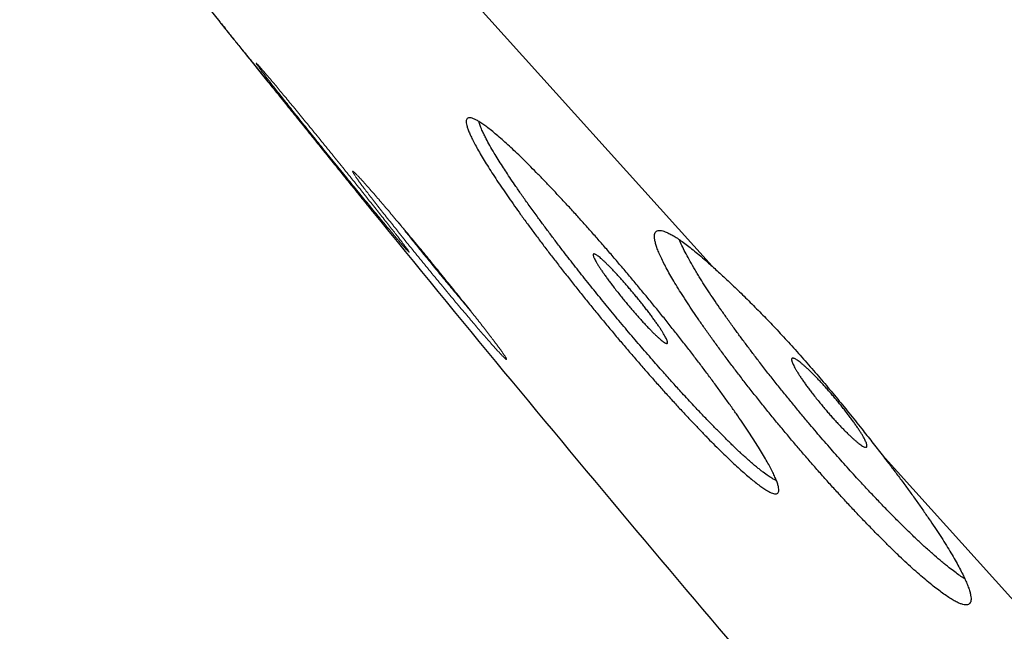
# Model space of a CAD drawing. Header units: millimetres. Extents: x 8 to 587, y 12 to 540.
# Tile 7 of 256: x 37 to 46, y 495 to 500. Entities that reach past the tile are written whole.
import ezdxf

# ---------------------------------------------------------------- set-up
doc = ezdxf.new("R2010")
doc.units = ezdxf.units.MM

msp = doc.modelspace()

# ---------------------------------------------------------------- linework, layer by layer
at = {"color": 252, "linetype": 'Continuous', "lineweight": 0}
for p, q in [((39.6213, 502.0799), (43.2762, 498.0208)), ((44.7431, 496.3916), (48.6652, 492.0356))]:
    msp.add_line(p, q, dxfattribs=at)
at = {"color": 7, "linetype": 'Continuous', "lineweight": 30}
for start, end in [(215.112191, 218.587163), (219.114608, 220.9049)]:
    msp.add_arc((217.6171, 642.6335), 228.4777, start, end, dxfattribs=at)
at = {"color": 252, "linetype": 'Continuous', "lineweight": 0}
for points, knots in [([(30.0154, 524.1775), (30.0154, 524.1775), (30.0144, 524.1786), (30.0178, 524.1748), (30.0262, 524.1655), (30.0412, 524.1488), (30.062, 524.1258), (30.0887, 524.0961), (30.1214, 524.0598), (30.1599, 524.0169), (30.2052, 523.9667), (30.2573, 523.9088), (30.3167, 523.8428), (30.3826, 523.7697), (30.4549, 523.6894), (30.5335, 523.602), (30.6186, 523.5075), (30.7101, 523.4059), (30.8079, 523.2973), (30.912, 523.1817), (31.0224, 523.059), (31.1391, 522.9295), (31.2597, 522.7955), (31.3837, 522.6578), (31.5108, 522.5167), (31.6433, 522.3695), (31.7812, 522.2163), (31.9251, 522.0565), (32.0751, 521.89), (32.2311, 521.7167), (32.3926, 521.5374), (32.5594, 521.3521), (32.7316, 521.1609), (32.909, 520.9638), (33.0918, 520.7608), (33.2827, 520.5488), (33.4821, 520.3273), (33.6901, 520.0963), (33.9038, 519.859), (34.1229, 519.6156), (34.3476, 519.3661), (34.5776, 519.1107), (34.8129, 518.8493), (35.0535, 518.582), (35.2994, 518.309), (35.5504, 518.0302), (35.8065, 517.7458), (36.0626, 517.4614), (36.3184, 517.1773), (36.5735, 516.894), (36.8328, 516.606), (37.0964, 516.3133), (37.3652, 516.0147), (37.6393, 515.7102), (37.9187, 515.4), (38.2021, 515.0852), (38.4896, 514.7659), (38.781, 514.4423), (39.0763, 514.1144), (39.3753, 513.7822), (39.6829, 513.4406), (39.9992, 513.0894), (40.3242, 512.7284), (40.6531, 512.3631), (40.9858, 511.9936), (41.3221, 511.6201), (41.662, 511.2426), (42.0055, 510.8612), (42.3523, 510.476), (42.7024, 510.0871), (43.0558, 509.6947), (43.4123, 509.2987), (43.765, 508.907), (44.1136, 508.5199), (44.4578, 508.1375), (44.8045, 507.7525), (45.1536, 507.3648), (45.5064, 506.9729), (45.863, 506.5769), (46.2232, 506.1769), (46.5855, 505.7745), (46.9498, 505.3699), (47.316, 504.9632), (47.6841, 504.5543), (48.054, 504.1436), (48.4314, 503.7244), (48.8164, 503.2968), (49.209, 502.8608), (49.6031, 502.4232), (49.9986, 501.9839), (50.3954, 501.5432), (50.7935, 501.101), (51.1927, 500.6577), (51.5929, 500.2132), (51.994, 499.7677), (52.396, 499.3213), (52.7986, 498.8741), (53.1942, 498.4348), (53.5825, 498.0035), (53.9635, 497.5804), (54.3448, 497.1569), (54.7263, 496.7333), (55.1094, 496.3078), (55.4941, 495.8805), (55.8803, 495.4516), (56.2662, 495.023), (56.652, 494.5946), (57.0373, 494.1666), (57.4222, 493.7391), (57.8066, 493.3123), (58.1964, 492.8793), (58.5915, 492.4405), (58.9918, 491.996), (59.391, 491.5525), (59.7892, 491.1103), (60.1862, 490.6694), (60.5818, 490.2301), (60.976, 489.7923), (61.3687, 489.3561), (61.7597, 488.9218), (62.149, 488.4895), (62.5365, 488.0591), (62.9147, 487.6391), (63.2837, 487.2293), (63.6435, 486.8297), (64.0013, 486.4323), (64.357, 486.0372), (64.7121, 485.6429), (65.0664, 485.2494), (65.4197, 484.857), (65.7707, 484.4672), (66.1191, 484.0803), (66.4648, 483.6963), (66.8079, 483.3152), (67.1483, 482.9372), (67.4911, 482.5565), (67.8362, 482.1732), (68.1833, 481.7878), (68.5269, 481.4061), (68.8671, 481.0282), (69.2038, 480.6544), (69.5367, 480.2846), (69.8659, 479.919), (70.1913, 479.5577), (70.5127, 479.2007), (70.8301, 478.8481), (71.1435, 478.5001), (71.4468, 478.1633), (71.7402, 477.8374), (72.0239, 477.5223), (72.3038, 477.2115), (72.5797, 476.9051), (72.8526, 476.6019), (73.1226, 476.3021), (73.3893, 476.0059), (73.6517, 475.7144), (73.9098, 475.4278), (74.1634, 475.1462), (74.4124, 474.8696), (74.6569, 474.598), (74.9006, 474.3274), (75.1431, 474.0581), (75.3841, 473.7904), (75.6199, 473.5285), (75.8503, 473.2726), (76.0754, 473.0227), (76.295, 472.7788), (76.509, 472.5411), (76.7175, 472.3095), (76.9204, 472.0842), (77.1176, 471.8651), (77.3091, 471.6525), (77.4913, 471.4501), (77.6645, 471.2578), (77.8291, 471.075), (77.9884, 470.8981), (78.1424, 470.727), (78.2917, 470.5612), (78.4362, 470.4008), (78.5757, 470.2458), (78.7097, 470.097), (78.8381, 469.9544), (78.9608, 469.818), (79.078, 469.688), (79.1894, 469.5642), (79.2968, 469.4449), (79.3998, 469.3305), (79.4981, 469.2213), (79.5901, 469.1192), (79.6757, 469.0242), (79.7549, 468.9362), (79.8277, 468.8554), (79.894, 468.7817), (79.9539, 468.7151), (80.0074, 468.6558), (80.0543, 468.6036), (80.0948, 468.5586), (80.1282, 468.5216), (80.1548, 468.492), (80.1751, 468.4695), (80.1895, 468.4535), (80.1985, 468.4434), (80.1997, 468.4422), (80.2002, 468.4416)], [0, 0, 0, 0, 0.0000001, 0.0049001, 0.0098001, 0.0147001, 0.0196001, 0.0245001, 0.0294001, 0.0343001, 0.0392001, 0.0443335, 0.0494668, 0.0546001, 0.0597335, 0.0648668, 0.0700001, 0.0751335, 0.0802668, 0.0854001, 0.0905334, 0.0956668, 0.1008001, 0.1056401, 0.1104801, 0.1153201, 0.1201601, 0.1250001, 0.1299001, 0.1348001, 0.1397001, 0.1446001, 0.1495001, 0.1544001, 0.1593001, 0.1642001, 0.1693335, 0.1744668, 0.1796001, 0.1847334, 0.1898668, 0.1950001, 0.2001334, 0.2052668, 0.2104001, 0.2155334, 0.2206668, 0.2258001, 0.2306401, 0.2354801, 0.2403201, 0.2451601, 0.2500001, 0.2549001, 0.2598001, 0.2647001, 0.2696001, 0.2745001, 0.2794001, 0.2843001, 0.2892001, 0.2943334, 0.2994668, 0.3046001, 0.3097334, 0.3148668, 0.3200001, 0.3251334, 0.3302668, 0.3354001, 0.3405334, 0.3456667, 0.3508001, 0.3556401, 0.3604801, 0.3653201, 0.3701601, 0.3750001, 0.3799001, 0.3848001, 0.3897001, 0.3946001, 0.3995001, 0.4044001, 0.4093001, 0.4142001, 0.4193334, 0.4244668, 0.4296001, 0.4347334, 0.4398667, 0.4450001, 0.4501334, 0.4552667, 0.4604001, 0.4655334, 0.4706667, 0.4758001, 0.4806401, 0.4854801, 0.4903201, 0.4951601, 0.5000001, 0.5049001, 0.5098001, 0.5147001, 0.5196001, 0.5245001, 0.5294001, 0.5343001, 0.5392001, 0.5443334, 0.5494667, 0.5546001, 0.5597334, 0.5648667, 0.5700001, 0.5751334, 0.5802667, 0.5854, 0.5905334, 0.5956667, 0.6008, 0.60564, 0.61048, 0.61532, 0.62016, 0.625, 0.6299001, 0.6348001, 0.6397001, 0.6446001, 0.6495001, 0.6544001, 0.6593001, 0.6642001, 0.6693334, 0.6744667, 0.6796001, 0.6847334, 0.6898667, 0.695, 0.7001334, 0.7052667, 0.7104, 0.7155334, 0.7206667, 0.7258, 0.73064, 0.73548, 0.74032, 0.74516, 0.75, 0.7549, 0.7598, 0.7647, 0.7696, 0.7745, 0.7794, 0.7843, 0.7892, 0.7943334, 0.7994667, 0.8046, 0.8097334, 0.8148667, 0.82, 0.8251334, 0.8302667, 0.8354, 0.8405333, 0.8456667, 0.8508, 0.85564, 0.86048, 0.86532, 0.87016, 0.875, 0.8799, 0.8848, 0.8897, 0.8946, 0.8995, 0.9044, 0.9093, 0.9142, 0.9193334, 0.9244667, 0.9296, 0.9347333, 0.9398667, 0.945, 0.9501333, 0.9552667, 0.9604, 0.9655333, 0.9706667, 0.9758, 0.98064, 0.98548, 0.99032, 0.99516, 1, 1, 1, 1]), ([(80.0888, 468.3413), (80.0878, 468.3424), (80.0857, 468.3446), (80.0693, 468.3629), (80.043, 468.3921), (80.006, 468.4332), (79.9585, 468.4859), (79.9016, 468.5491), (79.836, 468.622), (79.7624, 468.7038), (79.6795, 468.7958), (79.5873, 468.8982), (79.486, 469.0107), (79.3755, 469.1335), (79.2558, 469.2663), (79.1271, 469.4093), (78.9893, 469.5623), (78.8435, 469.7243), (78.6897, 469.8951), (78.5283, 470.0743), (78.3584, 470.263), (78.1754, 470.4663), (77.9784, 470.6851), (77.7667, 470.9202), (77.5455, 471.1659), (77.3147, 471.4221), (77.0746, 471.6889), (76.8299, 471.9606), (76.5813, 472.2367), (76.3296, 472.5162), (76.07, 472.8046), (75.8024, 473.1018), (75.527, 473.4076), (75.2439, 473.722), (74.9533, 474.0448), (74.6552, 474.3759), (74.3497, 474.7152), (74.0388, 475.0604), (73.7228, 475.4114), (73.402, 475.7677), (73.0745, 476.1314), (72.7316, 476.5123), (72.3727, 476.9108), (71.9975, 477.3276), (71.6151, 477.7522), (71.2257, 478.1847), (70.8294, 478.6248), (70.4342, 479.0637), (70.0406, 479.5009), (69.6491, 479.9357), (69.2522, 480.3765), (68.8499, 480.8233), (68.4424, 481.2759), (68.0299, 481.734), (67.6125, 482.1976), (67.1904, 482.6664), (66.7637, 483.1403), (66.3351, 483.6162), (65.905, 484.0939), (65.4735, 484.5731), (65.0383, 485.0565), (64.5877, 485.5569), (64.1217, 486.0745), (63.64, 486.6095), (63.1546, 487.1485), (62.6659, 487.6913), (62.1739, 488.2378), (61.6883, 488.7771), (61.2095, 489.3088), (60.7379, 489.8326), (60.2641, 490.3588), (59.7883, 490.8872), (59.3108, 491.4176), (58.8316, 491.9498), (58.351, 492.4835), (57.8691, 493.0187), (57.3862, 493.555), (56.9052, 494.0892), (56.4265, 494.6209), (55.95, 495.15), (55.4733, 495.6795), (54.9837, 496.2233), (54.4814, 496.7812), (53.9665, 497.3529), (53.4522, 497.9242), (52.9384, 498.4947), (52.4256, 499.0643), (51.9236, 499.6219), (51.4325, 500.1673), (50.9525, 500.7004), (50.474, 501.2318), (49.9972, 501.7613), (49.5223, 502.2888), (49.0494, 502.814), (48.5788, 503.3367), (48.1105, 503.8567), (47.6449, 504.3739), (47.1847, 504.8849), (46.7302, 505.3897), (46.2814, 505.8882), (45.8357, 506.3831), (45.3816, 506.8875), (44.9195, 507.4007), (44.4499, 507.9222), (43.9848, 508.4388), (43.5243, 508.9502), (43.0687, 509.4562), (42.6267, 509.9471), (42.1981, 510.4231), (41.7828, 510.8844), (41.3724, 511.3401), (40.9672, 511.7902), (40.5672, 512.2344), (40.1726, 512.6726), (39.7836, 513.1047), (39.4003, 513.5304), (39.0228, 513.9497), (38.6535, 514.3598), (38.2924, 514.7609), (37.9395, 515.1528), (37.5927, 515.5379), (37.2432, 515.926), (36.8917, 516.3165), (36.5389, 516.7083), (36.1938, 517.0915), (35.8567, 517.4659), (35.5277, 517.8314), (35.2129, 518.1809), (34.9121, 518.515), (34.6247, 518.8342), (34.345, 519.1449), (34.073, 519.447), (33.8088, 519.7403), (33.5526, 520.0249), (33.3044, 520.3005), (33.0643, 520.5672), (32.8325, 520.8247), (32.6103, 521.0715), (32.3976, 521.3077), (32.1943, 521.5334), (31.9993, 521.75), (31.8077, 521.9629), (31.6202, 522.1711), (31.4378, 522.3736), (31.2654, 522.5651), (31.103, 522.7455), (30.9506, 522.9148), (30.811, 523.0697), (30.6837, 523.2111), (30.5681, 523.3396), (30.4615, 523.4579), (30.3642, 523.566), (30.2761, 523.6639), (30.1972, 523.7514), (30.1276, 523.8287), (30.0674, 523.8956), (30.0165, 523.9522), (29.9752, 523.9981), (29.9432, 524.0335), (29.9207, 524.0585), (29.9066, 524.0742), (29.9048, 524.0762), (29.904, 524.0771)], [0, 0, 0, 0, 0.006533, 0.013067, 0.0196, 0.026133, 0.032667, 0.0392, 0.04536, 0.05152, 0.05768, 0.06384, 0.07, 0.07616, 0.08232, 0.08848, 0.09464, 0.1008, 0.10685, 0.1129, 0.11895, 0.125, 0.131533, 0.138067, 0.1446, 0.151133, 0.157667, 0.1642, 0.17036, 0.17652, 0.18268, 0.18884, 0.195, 0.20116, 0.20732, 0.21348, 0.21964, 0.2258, 0.23185, 0.2379, 0.24395, 0.25, 0.256533, 0.263067, 0.2696, 0.276133, 0.282667, 0.2892, 0.29536, 0.30152, 0.30768, 0.31384, 0.32, 0.32616, 0.33232, 0.33848, 0.34464, 0.3508, 0.35685, 0.3629, 0.36895, 0.375, 0.381533, 0.388067, 0.3946, 0.401133, 0.407667, 0.4142, 0.42036, 0.42652, 0.43268, 0.43884, 0.445, 0.45116, 0.45732, 0.46348, 0.46964, 0.4758, 0.48185, 0.4879, 0.49395, 0.5, 0.506533, 0.513067, 0.5196, 0.526133, 0.532667, 0.5392, 0.54536, 0.55152, 0.55768, 0.56384, 0.57, 0.57616, 0.58232, 0.58848, 0.59464, 0.6008, 0.60685, 0.6129, 0.61895, 0.625, 0.631533, 0.638067, 0.6446, 0.651133, 0.657667, 0.6642, 0.67036, 0.67652, 0.68268, 0.68884, 0.695, 0.70116, 0.70732, 0.71348, 0.71964, 0.7258, 0.73185, 0.7379, 0.74395, 0.75, 0.756533, 0.763067, 0.7696, 0.776133, 0.782667, 0.7892, 0.79536, 0.80152, 0.80768, 0.81384, 0.82, 0.82616, 0.83232, 0.83848, 0.84464, 0.8508, 0.85685, 0.8629, 0.86895, 0.875, 0.881533, 0.888067, 0.8946, 0.901133, 0.907667, 0.9142, 0.92036, 0.92652, 0.93268, 0.93884, 0.945, 0.95116, 0.95732, 0.96348, 0.96964, 0.9758, 0.98185, 0.9879, 0.99395, 1, 1, 1, 1]), ([(39.5274, 499.5254), (39.5156, 499.5404), (39.4919, 499.5705), (39.4604, 499.611), (39.4321, 499.6475), (39.4072, 499.6799), (39.3859, 499.708), (39.3683, 499.7314), (39.3547, 499.75), (39.3451, 499.7637), (39.3396, 499.7723), (39.3382, 499.776), (39.3408, 499.7746), (39.3474, 499.7682), (39.3581, 499.7568), (39.3729, 499.7404), (39.3916, 499.7191), (39.4139, 499.6931), (39.4398, 499.6627), (39.4691, 499.628), (39.5018, 499.5891), (39.5377, 499.5461), (39.5764, 499.4995), (39.6176, 499.4497), (39.661, 499.3971), (39.7066, 499.3417), (39.7543, 499.2836), (39.8035, 499.2234), (39.8538, 499.1617), (39.9046, 499.0992), (39.956, 499.0359), (40.0081, 498.9716), (40.0603, 498.907), (40.1121, 498.8428), (40.1627, 498.7799), (40.2121, 498.7183), (40.2607, 498.6576), (40.3079, 498.5985), (40.3532, 498.5416), (40.3959, 498.4878), (40.436, 498.4371), (40.4737, 498.3891), (40.5088, 498.3444), (40.5408, 498.3034), (40.5691, 498.2668), (40.5939, 498.2346), (40.6151, 498.2067), (40.6326, 498.1833), (40.6462, 498.1647), (40.6557, 498.1512), (40.6611, 498.1426), (40.6625, 498.1391), (40.6599, 498.1404), (40.6533, 498.1468), (40.6426, 498.1582), (40.6278, 498.1746), (40.6091, 498.196), (40.5867, 498.2219), (40.5609, 498.2523), (40.5316, 498.2869), (40.4989, 498.3259), (40.4629, 498.369), (40.4243, 498.4155), (40.3832, 498.4651), (40.3398, 498.5177), (40.294, 498.5734), (40.2464, 498.6315), (40.1974, 498.6914), (40.1476, 498.7525), (40.0967, 498.815), (40.0448, 498.8789), (39.9927, 498.9433), (39.9408, 499.0075), (39.8897, 499.0709), (39.8391, 499.1338), (39.789, 499.1962), (39.7402, 499.2572), (39.6931, 499.3162), (39.6483, 499.3724), (39.6056, 499.4262), (39.5649, 499.4777), (39.54, 499.5094), (39.5274, 499.5254)], [0, 0, 0, 0, 0.012514, 0.024945, 0.037366, 0.049849, 0.062464, 0.075022, 0.087486, 0.099923, 0.112398, 0.124974, 0.137543, 0.150022, 0.16247, 0.174951, 0.187524, 0.200084, 0.212551, 0.224987, 0.237455, 0.250018, 0.262608, 0.275079, 0.287502, 0.299944, 0.312477, 0.325136, 0.337635, 0.35005, 0.362455, 0.374925, 0.387649, 0.400179, 0.412594, 0.424972, 0.437389, 0.450121, 0.462659, 0.475082, 0.487468, 0.499894, 0.512614, 0.525162, 0.537623, 0.550079, 0.562615, 0.575221, 0.587677, 0.600074, 0.612505, 0.625064, 0.637659, 0.650102, 0.662496, 0.67494, 0.687537, 0.700125, 0.712573, 0.724981, 0.737445, 0.75006, 0.762587, 0.775019, 0.787443, 0.799945, 0.812609, 0.825045, 0.837433, 0.849852, 0.862381, 0.875099, 0.887499, 0.899868, 0.912282, 0.924817, 0.937553, 0.949997, 0.962388, 0.974801, 0.987312, 1, 1, 1, 1]), ([(40.3528, 498.5879), (40.3411, 498.603), (40.3178, 498.6332), (40.2867, 498.674), (40.2589, 498.711), (40.2345, 498.7439), (40.2137, 498.7725), (40.1968, 498.7966), (40.1839, 498.8158), (40.175, 498.8301), (40.1703, 498.8395), (40.1696, 498.8438), (40.173, 498.8433), (40.1805, 498.8377), (40.192, 498.827), (40.2076, 498.8114), (40.2288, 498.7892), (40.2564, 498.7592), (40.2915, 498.7201), (40.3319, 498.6743), (40.3743, 498.6256), (40.4171, 498.576), (40.459, 498.527), (40.5031, 498.475), (40.5495, 498.4201), (40.5978, 498.3626), (40.6475, 498.303), (40.6983, 498.2419), (40.7497, 498.1799), (40.8016, 498.1168), (40.8541, 498.0527), (40.9066, 497.9884), (40.9586, 497.9245), (41.0094, 497.8617), (41.059, 497.8001), (41.1077, 497.7394), (41.1549, 497.6802), (41.2001, 497.6232), (41.2426, 497.5693), (41.2825, 497.5184), (41.3199, 497.4701), (41.3547, 497.425), (41.3863, 497.3836), (41.4141, 497.3466), (41.4383, 497.314), (41.4588, 497.2856), (41.4757, 497.2616), (41.4886, 497.2424), (41.4974, 497.2282), (41.502, 497.219), (41.5026, 497.2148), (41.4992, 497.2154), (41.4917, 497.2209), (41.4802, 497.2316), (41.4646, 497.2472), (41.445, 497.2678), (41.4217, 497.2929), (41.395, 497.3225), (41.3649, 497.3563), (41.3313, 497.3946), (41.2945, 497.4369), (41.255, 497.4828), (41.2131, 497.5318), (41.169, 497.5837), (41.1225, 497.6388), (41.0742, 497.6963), (41.0246, 497.7557), (40.9741, 497.8165), (40.9227, 497.8785), (40.8705, 497.942), (40.818, 498.006), (40.7658, 498.0699), (40.7145, 498.1331), (40.6637, 498.1958), (40.6135, 498.2581), (40.5647, 498.319), (40.5178, 498.3779), (40.4731, 498.4342), (40.4306, 498.4881), (40.3901, 498.5398), (40.3653, 498.5718), (40.3528, 498.5879)], [0, 0, 0, 0, 0.01247, 0.024877, 0.037294, 0.049798, 0.062465, 0.075001, 0.08745, 0.099882, 0.112367, 0.124973, 0.137543, 0.150019, 0.162466, 0.174946, 0.187523, 0.203201, 0.218762, 0.234325, 0.25001, 0.262571, 0.275033, 0.28746, 0.299917, 0.312469, 0.325078, 0.337556, 0.349974, 0.362404, 0.374918, 0.387606, 0.400119, 0.412536, 0.424932, 0.437382, 0.450124, 0.462667, 0.47509, 0.487472, 0.499888, 0.512651, 0.525225, 0.53769, 0.550125, 0.56261, 0.575251, 0.587732, 0.600136, 0.61255, 0.625059, 0.63766, 0.650111, 0.662509, 0.674949, 0.68753, 0.700132, 0.712584, 0.724987, 0.737442, 0.750051, 0.762628, 0.775078, 0.787494, 0.799972, 0.812603, 0.82509, 0.8375, 0.849916, 0.86242, 0.875096, 0.887506, 0.89988, 0.912293, 0.924824, 0.937552, 0.949961, 0.962334, 0.974746, 0.987275, 1, 1, 1, 1]), ([(40.5605, 498.407), (40.5606, 498.4068), (40.5781, 498.3845), (40.6077, 498.3471), (40.6483, 498.296), (40.6816, 498.2544), (40.7155, 498.212), (40.7501, 498.1691), (40.7851, 498.1258), (40.8205, 498.0821), (40.8593, 498.0344), (40.9012, 497.9831), (40.9456, 497.9289), (40.9891, 497.8762), (41.0312, 497.8251), (41.072, 497.776), (41.1113, 497.7289), (41.1488, 497.6841), (41.178, 497.6494), (41.1941, 497.6304), (41.1987, 497.6248)], [0, 0, 0, 0, 0.000578, 0.093242, 0.145819, 0.198526, 0.251364, 0.304333, 0.357433, 0.410663, 0.464024, 0.531605, 0.598142, 0.663637, 0.72809, 0.791502, 0.853872, 0.915202, 0.975492, 1, 1, 1, 1])]:
    msp.add_open_spline(points, degree=3, knots=knots, dxfattribs=at)
at = {"color": 7, "linetype": 'Continuous', "lineweight": 30}
for points, knots in [([(29.9746, 524.0734), (29.9752, 524.0728), (29.9763, 524.0715), (29.9856, 524.0612), (30.0003, 524.0448), (30.0211, 524.0217), (30.0478, 523.9921), (30.0805, 523.9558), (30.1191, 523.913), (30.1642, 523.8628), (30.2163, 523.805), (30.2756, 523.7392), (30.3413, 523.6662), (30.4135, 523.586), (30.492, 523.4988), (30.577, 523.4044), (30.6683, 523.303), (30.7659, 523.1946), (30.8699, 523.079), (30.9803, 522.9565), (31.0969, 522.8269), (31.2174, 522.6931), (31.3413, 522.5556), (31.4681, 522.4147), (31.6004, 522.2678), (31.7381, 522.1149), (31.8818, 521.9553), (32.0315, 521.789), (32.1872, 521.6161), (32.3483, 521.4371), (32.5149, 521.2521), (32.6869, 521.061), (32.8643, 520.864), (33.047, 520.6612), (33.2378, 520.4493), (33.4369, 520.2282), (33.6446, 519.9975), (33.8578, 519.7606), (34.0766, 519.5176), (34.3009, 519.2686), (34.5305, 519.0136), (34.7654, 518.7527), (35.0057, 518.4859), (35.2512, 518.2131), (35.5021, 517.9345), (35.7581, 517.6502), (36.014, 517.366), (36.2695, 517.0823), (36.5241, 516.7995), (36.783, 516.5119), (37.0461, 516.2197), (37.3146, 515.9216), (37.5882, 515.6176), (37.8671, 515.308), (38.15, 514.9937), (38.437, 514.6749), (38.7281, 514.3516), (39.0233, 514.0239), (39.3222, 513.6919), (39.6295, 513.3505), (39.9453, 512.9998), (40.2699, 512.6394), (40.5982, 512.2747), (40.9303, 511.9058), (41.2661, 511.5329), (41.6054, 511.1561), (41.9482, 510.7754), (42.2945, 510.3908), (42.6442, 510.0024), (42.9974, 509.6102), (43.3537, 509.2144), (43.7062, 508.823), (44.0543, 508.4363), (44.398, 508.0546), (44.7441, 507.6702), (45.0926, 507.2831), (45.4449, 506.8919), (45.8008, 506.4966), (46.1604, 506.0973), (46.522, 505.6957), (46.8858, 505.2917), (47.2517, 504.8853), (47.6196, 504.4767), (47.9893, 504.0661), (48.3664, 503.6472), (48.7509, 503.2202), (49.1428, 502.785), (49.5362, 502.348), (49.9311, 501.9095), (50.3273, 501.4694), (50.7247, 501.0281), (51.1231, 500.5856), (51.5227, 500.1419), (51.9233, 499.6969), (52.325, 499.2507), (52.7275, 498.8038), (53.1228, 498.3647), (53.5107, 497.934), (53.8911, 497.5115), (54.2717, 497.0888), (54.6525, 496.6658), (55.035, 496.241), (55.4191, 495.8144), (55.8045, 495.3864), (56.1898, 494.9585), (56.5749, 494.5307), (56.9599, 494.1032), (57.3446, 493.6759), (57.7288, 493.2492), (58.1183, 492.8167), (58.5129, 492.3784), (58.9125, 491.9346), (59.3111, 491.4919), (59.7087, 491.0504), (60.105, 490.6102), (60.4999, 490.1716), (60.8934, 489.7346), (61.2854, 489.2993), (61.676, 488.8655), (62.065, 488.4334), (62.4524, 488.0032), (62.8303, 487.5834), (63.1989, 487.1741), (63.5581, 486.7752), (63.9152, 486.3785), (64.2704, 485.984), (64.6249, 485.5903), (64.9786, 485.1975), (65.3313, 484.8058), (65.6816, 484.4168), (66.0295, 484.0304), (66.3749, 483.6468), (66.7178, 483.2659), (67.058, 482.8881), (67.4006, 482.5077), (67.7452, 482.1249), (68.0917, 481.7401), (68.4348, 481.359), (68.7745, 480.9818), (69.1106, 480.6085), (69.4429, 480.2394), (69.7715, 479.8745), (70.0963, 479.5137), (70.4173, 479.1572), (70.7346, 478.8049), (71.0478, 478.457), (71.3509, 478.1204), (71.6439, 477.7949), (71.9273, 477.4802), (72.2067, 477.17), (72.4821, 476.864), (72.7546, 476.5614), (73.0241, 476.2621), (73.2904, 475.9664), (73.5523, 475.6755), (73.8099, 475.3893), (74.0632, 475.108), (74.3122, 474.8315), (74.5566, 474.5601), (74.8001, 474.2897), (75.0423, 474.0207), (75.2829, 473.7534), (75.5183, 473.492), (75.7484, 473.2365), (75.973, 472.987), (76.1922, 472.7435), (76.4059, 472.5062), (76.6141, 472.275), (76.8167, 472.05), (77.0138, 471.8311), (77.2052, 471.6185), (77.3873, 471.4163), (77.5603, 471.2242), (77.7246, 471.0417), (77.8836, 470.8651), (78.0374, 470.6943), (78.1865, 470.5287), (78.3307, 470.3685), (78.47, 470.2138), (78.6037, 470.0653), (78.7319, 469.923), (78.8545, 469.7868), (78.9715, 469.6568), (79.0829, 469.5331), (79.1903, 469.4139), (79.2932, 469.2996), (79.3913, 469.1906), (79.4832, 469.0886), (79.5686, 468.9937), (79.6477, 468.9059), (79.7203, 468.8252), (79.7866, 468.7516), (79.8464, 468.6852), (79.8997, 468.6259), (79.9467, 468.5738), (79.9871, 468.5289), (80.0205, 468.4918), (80.0471, 468.4623), (80.0674, 468.4397), (80.0818, 468.4238), (80.0908, 468.4137), (80.0919, 468.4125), (80.0925, 468.4119)], [0, 0, 0, 0, 0.0049, 0.009798, 0.014695, 0.019594, 0.024494, 0.029398, 0.034303, 0.039205, 0.044338, 0.049469, 0.054601, 0.059733, 0.064866, 0.069996, 0.075126, 0.080257, 0.085391, 0.090528, 0.095669, 0.100805, 0.105645, 0.110483, 0.115321, 0.12016, 0.125, 0.129898, 0.134795, 0.139692, 0.14459, 0.149492, 0.154397, 0.159303, 0.164205, 0.169338, 0.174469, 0.179601, 0.184733, 0.189866, 0.194996, 0.200126, 0.205257, 0.210391, 0.215528, 0.220669, 0.225805, 0.230645, 0.235483, 0.240321, 0.24516, 0.25, 0.254898, 0.259795, 0.264692, 0.26959, 0.274492, 0.279397, 0.284303, 0.289205, 0.294338, 0.299469, 0.304601, 0.309733, 0.314866, 0.319996, 0.325126, 0.330257, 0.335391, 0.340528, 0.345669, 0.350805, 0.355645, 0.360483, 0.365321, 0.37016, 0.375, 0.379898, 0.384795, 0.389692, 0.39459, 0.399492, 0.404397, 0.409303, 0.414205, 0.419338, 0.424469, 0.429601, 0.434733, 0.439866, 0.444996, 0.450126, 0.455257, 0.460391, 0.465528, 0.470669, 0.475805, 0.480645, 0.485483, 0.490321, 0.49516, 0.5, 0.504898, 0.509795, 0.514692, 0.51959, 0.524492, 0.529397, 0.534303, 0.539205, 0.544338, 0.549469, 0.554601, 0.559733, 0.564866, 0.569996, 0.575126, 0.580257, 0.585391, 0.590528, 0.595669, 0.600805, 0.605645, 0.610483, 0.615321, 0.62016, 0.625, 0.629898, 0.634795, 0.639692, 0.64459, 0.649492, 0.654397, 0.659303, 0.664205, 0.669338, 0.674469, 0.679601, 0.684733, 0.689866, 0.694996, 0.700126, 0.705257, 0.710391, 0.715528, 0.720669, 0.725805, 0.730645, 0.735483, 0.740321, 0.74516, 0.75, 0.754898, 0.759795, 0.764692, 0.76959, 0.774492, 0.779397, 0.784303, 0.789205, 0.794338, 0.799469, 0.804601, 0.809733, 0.814866, 0.819996, 0.825126, 0.830257, 0.835391, 0.840528, 0.845669, 0.850805, 0.855645, 0.860483, 0.865321, 0.87016, 0.875, 0.879898, 0.884795, 0.889692, 0.89459, 0.899492, 0.904397, 0.909303, 0.914205, 0.919338, 0.924469, 0.929601, 0.934733, 0.939866, 0.944996, 0.950126, 0.955257, 0.960391, 0.965528, 0.970669, 0.975805, 0.980645, 0.985483, 0.990321, 0.99516, 1, 1, 1, 1]), ([(39.025, 500.1311), (39.0278, 500.1277), (39.0329, 500.1217), (39.0394, 500.1163), (39.0423, 500.1139)], [0, 0, 0, 0, 0.5648992, 1, 1, 1, 1]), ([(39.0251, 500.1309), (39.0254, 500.1306), (39.026, 500.1298), (39.0319, 500.1225), (39.0417, 500.1103), (39.0557, 500.093), (39.0735, 500.0709), (39.0951, 500.0441), (39.1202, 500.0129), (39.1487, 499.9775), (39.1806, 499.9378), (39.2159, 499.8941), (39.2539, 499.8468), (39.2946, 499.7964), (39.3374, 499.7433), (39.3823, 499.6874), (39.4295, 499.6289), (39.4783, 499.5683), (39.5283, 499.5062), (39.5788, 499.4435), (39.6299, 499.3801), (39.6818, 499.3157), (39.7338, 499.2511), (39.7856, 499.1868), (39.8362, 499.124), (39.8857, 499.0625), (39.9344, 499.002), (39.9818, 498.9432), (40.0273, 498.8867), (40.0704, 498.8332), (40.111, 498.7828), (40.1493, 498.7353), (40.1849, 498.691), (40.2174, 498.6507), (40.2464, 498.6147), (40.2719, 498.583), (40.2938, 498.5559), (40.312, 498.5333), (40.3262, 498.5156), (40.3367, 498.5026), (40.3427, 498.4951), (40.3452, 498.4921), (40.3445, 498.4929), (40.3445, 498.4929)], [0, 0, 0, 0, 0.023566, 0.048522, 0.073419, 0.09838, 0.123531, 0.148691, 0.173637, 0.198501, 0.223418, 0.248522, 0.273794, 0.298774, 0.323611, 0.348451, 0.373441, 0.39885, 0.423889, 0.448715, 0.473481, 0.49834, 0.523802, 0.54887, 0.5737, 0.59845, 0.62327, 0.648666, 0.673704, 0.698546, 0.723353, 0.748284, 0.773639, 0.798681, 0.823589, 0.848544, 0.873729, 0.898618, 0.923583, 0.948728, 0.973702, 0.99861, 1, 1, 1, 1]), ([(39.0426, 500.1143), (39.0426, 500.1142), (39.0424, 500.1139), (39.0474, 500.107), (39.056, 500.0957), (39.0678, 500.0805), (39.0819, 500.0626), (39.0977, 500.0427), (39.1144, 500.0217), (39.1324, 499.9992), (39.1512, 499.9757), (39.1706, 499.9516), (39.1895, 499.9281), (39.2085, 499.9045), (39.2283, 499.8799), (39.249, 499.8542), (39.2762, 499.8205), (39.3108, 499.7774), (39.3541, 499.7238), (39.3997, 499.6671), (39.4473, 499.6081), (39.4963, 499.5471), (39.5466, 499.4847), (39.5978, 499.4212), (39.6495, 499.357), (39.7014, 499.2925), (39.7533, 499.228), (39.8048, 499.1641), (39.8553, 499.1014), (39.9041, 499.0409), (39.9505, 498.9833), (39.994, 498.9292), (40.029, 498.8858), (40.0563, 498.8519), (40.0773, 498.8259), (40.0989, 498.799), (40.1221, 498.7702), (40.1475, 498.7387), (40.1745, 498.7054), (40.2009, 498.6727), (40.2262, 498.6415), (40.2499, 498.6123), (40.2723, 498.5848), (40.291, 498.5618), (40.3061, 498.5433), (40.3179, 498.529), (40.3267, 498.5185), (40.3316, 498.5127), (40.3322, 498.5121), (40.3323, 498.512)], [0, 0, 0, 0, 0.019509, 0.0461, 0.071196, 0.094838, 0.117053, 0.137764, 0.156895, 0.174517, 0.192872, 0.20935, 0.223973, 0.238175, 0.252417, 0.266715, 0.281103, 0.306577, 0.332504, 0.358689, 0.384772, 0.410872, 0.437029, 0.463197, 0.489325, 0.515396, 0.541608, 0.567841, 0.593927, 0.619757, 0.644901, 0.669357, 0.692947, 0.705983, 0.718732, 0.731993, 0.747401, 0.765059, 0.784952, 0.807024, 0.828104, 0.850799, 0.875065, 0.90086, 0.922695, 0.945619, 0.969601, 0.994601, 1, 1, 1, 1]), ([(41.4298, 498.7453), (41.4149, 498.7677), (41.3851, 498.8127), (41.3448, 498.8757), (41.3075, 498.9358), (41.2738, 498.9923), (41.2437, 499.0451), (41.2181, 499.093), (41.1967, 499.1358), (41.1797, 499.1738), (41.1666, 499.2075), (41.1577, 499.2365), (41.1531, 499.2607), (41.1529, 499.2796), (41.1571, 499.2932), (41.1654, 499.3016), (41.1779, 499.305), (41.1949, 499.3032), (41.2163, 499.2961), (41.2418, 499.2837), (41.271, 499.2664), (41.3036, 499.2443), (41.3404, 499.2171), (41.3813, 499.1847), (41.4263, 499.147), (41.4743, 499.1049), (41.525, 499.0588), (41.5781, 499.009), (41.6347, 498.9545), (41.6946, 498.8954), (41.7577, 498.8318), (41.8225, 498.7651), (41.8887, 498.6958), (41.9561, 498.6241), (42.0258, 498.5489), (42.0977, 498.4701), (42.1715, 498.3881), (42.2457, 498.3046), (42.3199, 498.2201), (42.3938, 498.1348), (42.4688, 498.0473), (42.5446, 497.9579), (42.621, 497.8667), (42.6963, 497.7757), (42.7703, 497.6853), (42.8427, 497.5958), (42.9148, 497.5057), (42.9862, 497.4152), (43.0568, 497.3249), (43.125, 497.2363), (43.1907, 497.1499), (43.2538, 497.0659), (43.3151, 496.9829), (43.3744, 496.9014), (43.4315, 496.8217), (43.4851, 496.7453), (43.5353, 496.6724), (43.5819, 496.6032), (43.6256, 496.5366), (43.6661, 496.4731), (43.7032, 496.4129), (43.7362, 496.3573), (43.7649, 496.3063), (43.7896, 496.2599), (43.8105, 496.2175), (43.8274, 496.1795), (43.8401, 496.1459), (43.8483, 496.1176), (43.8522, 496.0946), (43.8519, 496.0767), (43.8473, 496.0636), (43.8384, 496.0556), (43.8249, 496.0529), (43.8073, 496.0555), (43.7857, 496.0633), (43.7604, 496.076), (43.7308, 496.0938), (43.697, 496.1169), (43.6589, 496.1454), (43.6175, 496.1786), (43.5729, 496.2162), (43.5256, 496.2579), (43.4746, 496.3045), (43.42, 496.3559), (43.3618, 496.4121), (43.3015, 496.4718), (43.2394, 496.5347), (43.1757, 496.6003), (43.1093, 496.6699), (43.0403, 496.7435), (42.9689, 496.8207), (42.8968, 496.8999), (42.8242, 496.9806), (42.7515, 497.0626), (42.6773, 497.1473), (42.6018, 497.2344), (42.5253, 497.3238), (42.4494, 497.4135), (42.3745, 497.5031), (42.3007, 497.5924), (42.2268, 497.6827), (42.1532, 497.7739), (42.0799, 497.8656), (42.0086, 497.9559), (41.9395, 498.0446), (41.8727, 498.1314), (41.8072, 498.2176), (41.7433, 498.303), (41.6813, 498.387), (41.6236, 498.4665), (41.5701, 498.5414), (41.5207, 498.6118), (41.4735, 498.6802), (41.4443, 498.7236), (41.4298, 498.7453)], [0, 0, 0, 0, 0.008891, 0.017789, 0.02668, 0.035829, 0.044986, 0.054136, 0.063027, 0.071924, 0.080815, 0.089964, 0.099121, 0.10827, 0.117162, 0.126062, 0.134954, 0.144107, 0.153267, 0.16242, 0.171284, 0.180154, 0.189018, 0.198143, 0.207274, 0.216399, 0.225214, 0.234036, 0.242851, 0.251925, 0.261007, 0.270081, 0.278849, 0.287624, 0.296392, 0.305417, 0.314448, 0.323473, 0.332216, 0.340966, 0.34971, 0.358707, 0.367711, 0.376709, 0.38546, 0.394219, 0.40297, 0.411974, 0.420985, 0.429989, 0.438778, 0.447573, 0.456362, 0.465404, 0.474452, 0.483494, 0.492333, 0.501179, 0.510018, 0.519111, 0.528212, 0.537306, 0.546186, 0.555074, 0.563954, 0.573092, 0.582237, 0.591375, 0.60027, 0.609172, 0.618067, 0.627222, 0.636384, 0.645538, 0.654414, 0.663296, 0.672172, 0.681308, 0.690452, 0.699588, 0.708419, 0.717257, 0.726089, 0.735179, 0.744277, 0.753368, 0.762149, 0.770937, 0.779719, 0.788757, 0.797803, 0.806841, 0.815589, 0.824344, 0.833092, 0.842094, 0.851104, 0.860106, 0.868852, 0.877605, 0.88635, 0.895348, 0.904354, 0.913352, 0.922127, 0.930909, 0.939684, 0.948711, 0.957745, 0.966772, 0.975034, 0.983296, 0.991648, 1, 1, 1, 1]), ([(41.7646, 498.4519), (41.7415, 498.4837), (41.6973, 498.5446), (41.6366, 498.6304), (41.5846, 498.7055), (41.5389, 498.7728), (41.5004, 498.8309), (41.4635, 498.8879), (41.4283, 498.9436), (41.3915, 499.0041), (41.3563, 499.0646), (41.3284, 499.1161), (41.3081, 499.1562), (41.291, 499.1926), (41.2765, 499.228), (41.267, 499.2553), (41.2648, 499.2669), (41.2642, 499.27)], [0, 0, 0, 0, 0.081798, 0.156264, 0.231016, 0.292044, 0.353228, 0.408306, 0.474465, 0.540822, 0.625202, 0.709993, 0.763221, 0.816551, 0.898644, 0.97332, 1, 1, 1, 1]), ([(40.3312, 498.514), (40.3332, 498.5101), (40.3373, 498.5023), (40.3422, 498.496), (40.3446, 498.4928)], [0, 0, 0, 0, 0.496575, 1, 1, 1, 1]), ([(43.831, 496.1688), (43.8264, 496.1708), (43.8144, 496.1759), (43.7912, 496.189), (43.7585, 496.21), (43.7253, 496.234), (43.6935, 496.2587), (43.666, 496.2809), (43.6346, 496.3072), (43.6006, 496.3366), (43.567, 496.3666), (43.5339, 496.3968), (43.4994, 496.4289), (43.4548, 496.4713), (43.3989, 496.5257), (43.3324, 496.5921), (43.2638, 496.662), (43.1937, 496.735), (43.1278, 496.8048), (43.0686, 496.8686), (43.0079, 496.9346), (42.9369, 497.0128), (42.8649, 497.0934), (42.8016, 497.165), (42.7475, 497.2269), (42.6929, 497.2898), (42.6379, 497.3538), (42.5826, 497.4187), (42.527, 497.4845), (42.4714, 497.5509), (42.4163, 497.6173), (42.3618, 497.6835), (42.308, 497.7494), (42.2545, 497.8154), (42.2014, 497.8817), (42.1488, 497.9478), (42.0966, 498.014), (42.0452, 498.0798), (41.991, 498.1499), (41.9345, 498.2238), (41.876, 498.3013), (41.819, 498.3776), (41.7828, 498.4271), (41.7646, 498.4519)], [0, 0, 0, 0, 0.017598, 0.046208, 0.074905, 0.111376, 0.129705, 0.148034, 0.171039, 0.19409, 0.213413, 0.232736, 0.252168, 0.271599, 0.30527, 0.339084, 0.369625, 0.401969, 0.434441, 0.456241, 0.478081, 0.51107, 0.544194, 0.565704, 0.587215, 0.608877, 0.630539, 0.652382, 0.674226, 0.696227, 0.718229, 0.739754, 0.761278, 0.782953, 0.804629, 0.826484, 0.84834, 0.870353, 0.892366, 0.919149, 0.946021, 0.972965, 1, 1, 1, 1]), ([(44.7431, 496.3916), (44.7579, 496.3724), (44.7952, 496.3241), (44.8532, 496.2478), (44.9165, 496.1632), (44.978, 496.0795), (45.0374, 495.9971), (45.0944, 495.9162), (45.1481, 495.8384), (45.1982, 495.764), (45.2448, 495.6929), (45.2884, 495.6244), (45.3288, 495.5586), (45.3657, 495.496), (45.3985, 495.4378), (45.427, 495.3839), (45.4514, 495.3346), (45.472, 495.2891), (45.4885, 495.2477), (45.5007, 495.2107), (45.5085, 495.1789), (45.5119, 495.1522), (45.5109, 495.1306), (45.5057, 495.1137), (45.496, 495.1019), (45.4817, 495.0953), (45.4633, 495.094), (45.4407, 495.0979), (45.4143, 495.1068), (45.3837, 495.1209), (45.3487, 495.1403), (45.3094, 495.1651), (45.2666, 495.1947), (45.2208, 495.2289), (45.1721, 495.2672), (45.1197, 495.3105), (45.0636, 495.3588), (45.004, 495.412), (44.9422, 495.4688), (44.8786, 495.5289), (44.8136, 495.5919), (44.7458, 495.659), (44.6754, 495.7301), (44.6026, 495.8052), (44.5292, 495.8823), (44.4554, 495.961), (44.3815, 496.0412), (44.3063, 496.1241), (44.2297, 496.2097), (44.1522, 496.2978), (44.0755, 496.3862), (43.9998, 496.4747), (43.9253, 496.563), (43.8508, 496.6525), (43.7766, 496.7431), (43.7028, 496.8344), (43.6311, 496.9245), (43.5616, 497.0131), (43.4945, 497.1001), (43.4288, 497.1866), (43.3647, 497.2724), (43.3025, 497.3573), (43.2435, 497.4394), (43.1877, 497.5186), (43.1353, 497.5948), (43.0854, 497.669), (43.0385, 497.7408), (42.9947, 497.81), (42.9549, 497.8752), (42.9191, 497.9363), (42.8873, 497.9931), (42.8591, 498.0466), (42.8348, 498.0962), (42.8145, 498.1419), (42.7987, 498.1825), (42.7872, 498.2182), (42.7801, 498.2489), (42.7771, 498.2752), (42.7786, 498.2966), (42.7846, 498.313), (42.795, 498.324), (42.8096, 498.3298), (42.8282, 498.3305), (42.8512, 498.326), (42.8786, 498.3163), (42.9105, 498.3012), (42.9461, 498.281), (42.9852, 498.256), (43.0274, 498.2265), (43.0736, 498.1919), (43.1238, 498.1522), (43.1778, 498.1072), (43.2288, 498.0632), (43.2625, 498.033), (43.2762, 498.0208)], [0, 0, 0, 0, 0.007082, 0.017766, 0.028457, 0.039141, 0.05013, 0.061129, 0.072118, 0.082884, 0.093657, 0.104423, 0.115497, 0.126579, 0.137652, 0.148502, 0.15936, 0.170209, 0.181371, 0.192542, 0.203703, 0.214602, 0.225509, 0.236408, 0.247623, 0.258848, 0.270064, 0.280955, 0.291854, 0.302745, 0.313955, 0.325175, 0.336386, 0.347215, 0.358052, 0.368881, 0.38003, 0.391188, 0.402336, 0.413077, 0.423826, 0.434567, 0.445624, 0.45669, 0.467747, 0.478413, 0.489087, 0.499753, 0.51073, 0.521716, 0.532694, 0.54333, 0.553975, 0.564611, 0.575555, 0.586508, 0.597452, 0.608116, 0.618789, 0.629453, 0.640424, 0.651403, 0.662373, 0.673111, 0.683857, 0.694595, 0.70564, 0.716693, 0.727738, 0.738563, 0.749396, 0.760222, 0.771357, 0.782502, 0.793638, 0.804526, 0.815423, 0.826312, 0.837516, 0.848729, 0.859933, 0.870833, 0.881742, 0.892642, 0.903861, 0.915089, 0.926308, 0.937161, 0.948023, 0.958876, 0.970049, 0.981232, 0.992405, 1, 1, 1, 1]), ([(43.4659, 497.4852), (43.4465, 497.5121), (43.4078, 497.5659), (43.3534, 497.6434), (43.302, 497.7184), (43.2533, 497.7911), (43.2074, 497.8617), (43.1701, 497.9209), (43.1406, 497.9692), (43.1105, 498.0198), (43.0766, 498.0789), (43.0424, 498.1429), (43.0148, 498.1995), (42.9988, 498.2347), (42.993, 498.2499), (42.9929, 498.2502)], [0, 0, 0, 0, 0.082662, 0.165586, 0.247342, 0.32935, 0.414102, 0.499133, 0.551109, 0.603149, 0.703984, 0.805289, 0.901501, 0.998119, 1, 1, 1, 1]), ([(42.4308, 497.8346), (42.4228, 497.8449), (42.4069, 497.8656), (42.3843, 497.8959), (42.3627, 497.9255), (42.3426, 497.9537), (42.3243, 497.9802), (42.3078, 498.0048), (42.293, 498.0279), (42.2803, 498.0487), (42.2696, 498.0674), (42.2611, 498.0837), (42.2547, 498.0977), (42.2507, 498.109), (42.2489, 498.1177), (42.2494, 498.1237), (42.2523, 498.127), (42.2575, 498.1274), (42.2649, 498.1251), (42.2744, 498.12), (42.2862, 498.1122), (42.3, 498.1016), (42.3157, 498.0885), (42.333, 498.0731), (42.3524, 498.055), (42.3731, 498.0348), (42.3952, 498.0126), (42.4184, 497.9886), (42.4429, 497.9625), (42.4682, 497.9351), (42.4942, 497.9063), (42.5205, 497.8765), (42.5474, 497.8455), (42.5744, 497.8138), (42.6013, 497.7817), (42.6279, 497.7495), (42.6543, 497.7169), (42.68, 497.6846), (42.7049, 497.6527), (42.7288, 497.6216), (42.7518, 497.5909), (42.7735, 497.5615), (42.7937, 497.5332), (42.8123, 497.5066), (42.8294, 497.4813), (42.8445, 497.4579), (42.8577, 497.4366), (42.8689, 497.4174), (42.878, 497.4004), (42.8849, 497.3859), (42.8895, 497.3739), (42.8918, 497.3646), (42.8919, 497.3578), (42.8896, 497.3539), (42.885, 497.3528), (42.8782, 497.3544), (42.8691, 497.3588), (42.8579, 497.366), (42.8446, 497.3758), (42.8295, 497.3882), (42.8123, 497.4033), (42.7935, 497.4207), (42.7731, 497.4403), (42.7515, 497.4619), (42.7283, 497.4857), (42.7042, 497.5113), (42.6791, 497.5383), (42.6535, 497.5666), (42.6269, 497.5965), (42.6002, 497.6272), (42.5732, 497.6586), (42.5465, 497.6904), (42.5195, 497.7229), (42.491, 497.758), (42.4611, 497.7955), (42.4409, 497.8215), (42.4308, 497.8346)], [0, 0, 0, 0, 0.013228, 0.026549, 0.04016, 0.053872, 0.0671, 0.080563, 0.094026, 0.107733, 0.121008, 0.134519, 0.14803, 0.161786, 0.175086, 0.188479, 0.202164, 0.21595, 0.229225, 0.24274, 0.256254, 0.270017, 0.283228, 0.296677, 0.310126, 0.323823, 0.336958, 0.35033, 0.363701, 0.377319, 0.390401, 0.403718, 0.417035, 0.430594, 0.443669, 0.456977, 0.470284, 0.483833, 0.496948, 0.510297, 0.523645, 0.537233, 0.55042, 0.563841, 0.577261, 0.590923, 0.604181, 0.617675, 0.631169, 0.644906, 0.658204, 0.671594, 0.685275, 0.699057, 0.712345, 0.725873, 0.7394, 0.753176, 0.766409, 0.779882, 0.793354, 0.807075, 0.820232, 0.833627, 0.847022, 0.860663, 0.873758, 0.887088, 0.900418, 0.913991, 0.927063, 0.940368, 0.953673, 0.967219, 0.983522, 1, 1, 1, 1]), ([(43.2762, 498.0208), (43.2907, 498.0076), (43.3199, 497.9812), (43.3657, 497.9391), (43.413, 497.8949), (43.462, 497.8485), (43.5127, 497.7997), (43.565, 497.7486), (43.6186, 497.6954), (43.6726, 497.6409), (43.7269, 497.5852), (43.7814, 497.5285), (43.8367, 497.47), (43.8928, 497.4098), (43.9497, 497.3477), (44.0073, 497.284), (44.0653, 497.2187), (44.1226, 497.1533), (44.1791, 497.0879), (44.2347, 497.0228), (44.2903, 496.9567), (44.346, 496.8898), (44.4017, 496.822), (44.4572, 496.7537), (44.5126, 496.6849), (44.5642, 496.6201), (44.612, 496.5595), (44.6562, 496.5032), (44.7, 496.4472), (44.7287, 496.4102), (44.7431, 496.3916)], [0, 0, 0, 0, 0.0358969, 0.071915, 0.1079941, 0.144196, 0.1811067, 0.2180836, 0.2552626, 0.2925098, 0.3285787, 0.3647104, 0.4009372, 0.4376273, 0.4743839, 0.5115448, 0.5489148, 0.5863552, 0.6221291, 0.6579644, 0.6938925, 0.7302689, 0.7667095, 0.80354, 0.8405702, 0.8776672, 0.908176, 0.9387405, 0.9693423, 1, 1, 1, 1]), ([(45.4576, 495.3201), (45.456, 495.321), (45.4427, 495.3288), (45.4139, 495.3482), (45.3709, 495.3789), (45.3295, 495.4105), (45.2923, 495.4402), (45.2505, 495.4746), (45.1956, 495.5215), (45.1269, 495.5828), (45.0555, 495.6488), (44.9802, 495.7206), (44.9008, 495.7986), (44.8174, 495.8826), (44.7337, 495.9688), (44.6493, 496.0578), (44.575, 496.1376), (44.5102, 496.2082), (44.4553, 496.2688), (44.4, 496.3305), (44.3443, 496.3934), (44.2883, 496.4572), (44.2321, 496.522), (44.1758, 496.5876), (44.1153, 496.659), (44.05, 496.7368), (43.9804, 496.8211), (43.9095, 496.908), (43.8382, 496.9966), (43.7662, 497.0876), (43.6986, 497.1744), (43.6352, 497.257), (43.5769, 497.3343), (43.5201, 497.4107), (43.484, 497.4603), (43.4659, 497.4852)], [0, 0, 0, 0, 0.00445, 0.036913, 0.070405, 0.104011, 0.124452, 0.144919, 0.184583, 0.224435, 0.262292, 0.300315, 0.340897, 0.380239, 0.419767, 0.457297, 0.494989, 0.518878, 0.542809, 0.566904, 0.590998, 0.615265, 0.639532, 0.663969, 0.688451, 0.718646, 0.749736, 0.780918, 0.814022, 0.847237, 0.881585, 0.911053, 0.940618, 0.97026, 1, 1, 1, 1]), ([(44.1373, 496.9277), (44.1294, 496.938), (44.1135, 496.9587), (44.0911, 496.9891), (44.0697, 497.0188), (44.05, 497.0471), (44.0321, 497.0739), (44.0161, 497.0988), (44.0018, 497.1221), (43.9896, 497.1434), (43.9796, 497.1625), (43.9718, 497.1793), (43.9661, 497.1938), (43.9628, 497.2057), (43.9618, 497.215), (43.9632, 497.2217), (43.9669, 497.2256), (43.973, 497.2267), (43.9813, 497.2251), (43.9918, 497.2206), (44.0045, 497.2134), (44.0192, 497.2035), (44.0359, 497.191), (44.0542, 497.1761), (44.0745, 497.1586), (44.0961, 497.1389), (44.1191, 497.1171), (44.143, 497.0936), (44.1683, 497.068), (44.1942, 497.0409), (44.2208, 497.0125), (44.2476, 496.9831), (44.275, 496.9524), (44.3023, 496.9211), (44.3294, 496.8893), (44.3561, 496.8573), (44.3826, 496.8249), (44.4083, 496.7928), (44.4331, 496.761), (44.4568, 496.73), (44.4796, 496.6994), (44.5009, 496.6699), (44.5208, 496.6416), (44.539, 496.6148), (44.5556, 496.5893), (44.5702, 496.5656), (44.5828, 496.5439), (44.5933, 496.5243), (44.6018, 496.5068), (44.608, 496.4918), (44.6118, 496.4792), (44.6134, 496.4693), (44.6126, 496.4619), (44.6095, 496.4573), (44.604, 496.4555), (44.5963, 496.4565), (44.5863, 496.4602), (44.5741, 496.4668), (44.5599, 496.476), (44.5438, 496.4878), (44.5257, 496.5023), (44.5059, 496.5191), (44.4847, 496.5383), (44.4622, 496.5594), (44.4382, 496.5828), (44.4133, 496.6079), (44.3875, 496.6345), (44.3613, 496.6624), (44.3342, 496.6919), (44.307, 496.7223), (44.2797, 496.7534), (44.2527, 496.7849), (44.2256, 496.8171), (44.1971, 496.8519), (44.1672, 496.889), (44.1473, 496.9147), (44.1373, 496.9277)], [0, 0, 0, 0, 0.013207, 0.026507, 0.040098, 0.053789, 0.066996, 0.080437, 0.093878, 0.107561, 0.120844, 0.134362, 0.147881, 0.161643, 0.174987, 0.188424, 0.202153, 0.215984, 0.22932, 0.242896, 0.256473, 0.2703, 0.28356, 0.297061, 0.310563, 0.324314, 0.337466, 0.350857, 0.364248, 0.377886, 0.390946, 0.404241, 0.417536, 0.431074, 0.444097, 0.457352, 0.470607, 0.484102, 0.497159, 0.510446, 0.523734, 0.53726, 0.550406, 0.563785, 0.577163, 0.590781, 0.604034, 0.617522, 0.631011, 0.644741, 0.658073, 0.671643, 0.685213, 0.699029, 0.712375, 0.725815, 0.739549, 0.753385, 0.766674, 0.780205, 0.793735, 0.807516, 0.820703, 0.834129, 0.847555, 0.861229, 0.874314, 0.887634, 0.900954, 0.914519, 0.927546, 0.940806, 0.954066, 0.967567, 0.983698, 1, 1, 1, 1])]:
    msp.add_open_spline(points, degree=3, knots=knots, dxfattribs=at)

doc.saveas('drawing.dxf')
